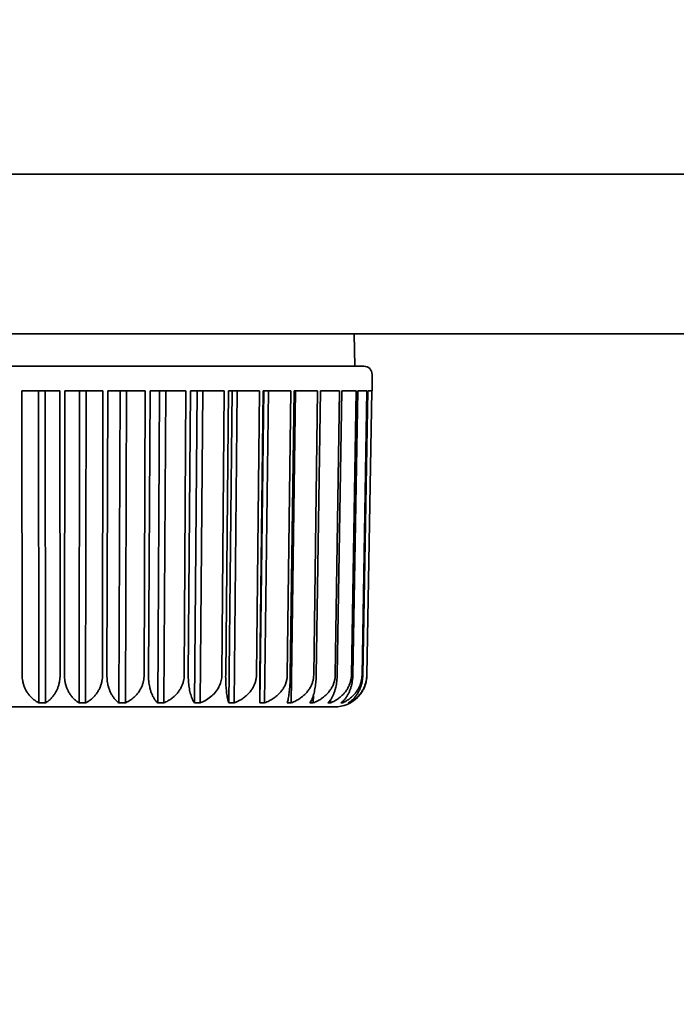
# Model space of a CAD drawing. Header units: millimetres. Extents: x 0 to 5110, y 0 to 2376.
# Tile 27 of 95: x 1695 to 1706, y 1582 to 1598. Entities that reach past the tile are written whole.
import ezdxf

# ---------------------------------------------------------------- set-up
doc = ezdxf.new("R2010")
doc.units = ezdxf.units.MM
doc.header["$LTSCALE"] = 8
doc.layers.add('Bemaßungen(ISO)', color=7, linetype='Continuous', lineweight=18)
doc.layers.add('Sichtbare Kanten(ISO)', color=7, linetype='Continuous', lineweight=35)
doc.styles.add('Aktuell-ISOGroßer Text', font='arial.ttf')
doc.dimstyles.new('X.XXXGroßer Text', dxfattribs={"dimscale": 8, "dimtxt": 3.048, "dimasz": 5, "dimexe": 3.175, "dimexo": 0.75, "dimgap": 0.762, "dimtad": 1, "dimdec": 1, "dimrnd": 1e-08, "dimzin": 12, "dimtxsty": 'Aktuell-ISOGroßer Text', "dimcen": 0.09, "dimdle": 10, "dimclrd": 256, "dimclre": 256, "dimclrt": 7, "dimadec": 0, "dimazin": 3, "dimtfac": 0.656168, "dimtdec": 1, "dimtmove": 0, "dimatfit": 3, "dimfxl": 1, "dimtolj": 1, "dimlwd": 25, "dimlwe": 25, "dimarcsym": 0})

# ---------------------------------------------------------------- blocks, each defined once
blk = doc.blocks.new('*D9')
at = {"layer": 'Bemaßungen(ISO)', "color": 250, "linetype": 'Continuous', "lineweight": 25, "true_color": 0x3f3f3f, "transparency": 16777216}
for p, q in [((1718.805, 1952.252), (1523.405, 1952.252)), ((1548.805, 1912.252), (1548.805, 1635.252)), ((1670.769, 1595.252), (1523.405, 1595.252))]:
    blk.add_line(p, q, dxfattribs=at)
at = {"layer": 'Bemaßungen(ISO)', "color": 250, "linetype": 'Continuous', "true_color": 0x3f3f3f, "transparency": 16777216}
for points in [[(1542.138, 1912.252), (1555.472, 1912.252), (1548.805, 1952.252)], [(1542.138, 1635.252), (1555.472, 1635.252), (1548.805, 1595.252)]]:
    blk.add_solid(points, dxfattribs=at)
at = {"layer": 'Defpoints', "color": 0, "linetype": 'Continuous', "transparency": 16777216}
for p in [(1724.805, 1952.252), (1548.805, 1595.252), (1676.769, 1595.252)]:
    blk.add_point(p, dxfattribs=at)
at = {"layer": 'Bemaßungen(ISO)', "color": 7, "linetype": 'Continuous', "lineweight": 25, "transparency": 16777216, "insert": (1517.793, 1746.823), "char_height": 24.384, "attachment_point": 1, "rotation": 90, "style": 'Aktuell-ISOGroßer Text'}
blk.add_mtext('\\A1;357', dxfattribs=at)
blk = doc.blocks.new('*D10')
at = {"layer": 'Bemaßungen(ISO)', "color": 250, "linetype": 'Continuous', "lineweight": 25, "true_color": 0x3f3f3f, "transparency": 16777216}
for p, q in [((1548.805, 1635.252), (1548.805, 1675.252)), ((1670.769, 1595.252), (1523.405, 1595.252)), ((1548.805, 1595.252), (1548.805, 1555.252)), ((1548.805, 1543.002), (1548.805, 1555.252)), ((1548.805, 1503.002), (1548.805, 1543.002)), ((1751.769, 1503.002), (1523.405, 1503.002)), ((1548.805, 1463.002), (1548.805, 1423.002))]:
    blk.add_line(p, q, dxfattribs=at)
at = {"layer": 'Bemaßungen(ISO)', "color": 250, "linetype": 'Continuous', "true_color": 0x3f3f3f, "transparency": 16777216}
for points in [[(1542.138, 1635.252), (1555.472, 1635.252), (1548.805, 1595.252)], [(1542.138, 1463.002), (1555.472, 1463.002), (1548.805, 1503.002)]]:
    blk.add_solid(points, dxfattribs=at)
at = {"layer": 'Defpoints', "color": 0, "linetype": 'Continuous', "transparency": 16777216}
for p in [(1548.805, 1595.252), (1676.769, 1595.252), (1757.769, 1503.002)]:
    blk.add_point(p, dxfattribs=at)
at = {"layer": 'Bemaßungen(ISO)', "color": 7, "linetype": 'Continuous', "lineweight": 25, "transparency": 16777216, "insert": (1513.402, 1517.458), "char_height": 24.384, "attachment_point": 1, "rotation": 90, "style": 'Aktuell-ISOGroßer Text'}
blk.add_mtext('\\A1;92,3', dxfattribs=at)

msp = doc.modelspace()

# ---------------------------------------------------------------- linework, layer by layer
at = {"layer": 'Sichtbare Kanten(ISO)'}
for p, q in [((1755.269, 1595.252), (1676.769, 1595.252)), ((1710.346, 1592.752), (1693.819, 1592.752)), ((1700.467, 1592.752), (1700.476, 1592.242)), ((1691.17, 1592.242), (1700.619, 1592.242)), ((1700.746, 1591.86), (1700.746, 1592.115)), ((1695.854, 1591.86), (1695.259, 1591.86)), ((1695.259, 1591.86), (1695.265, 1587.407)), ((1695.523, 1591.86), (1695.529, 1586.97)), ((1695.631, 1586.97), (1695.625, 1591.86)), ((1695.86, 1587.407), (1695.854, 1591.86)), ((1695.935, 1591.86), (1695.929, 1587.407)), ((1696.53, 1591.86), (1695.935, 1591.86)), ((1696.164, 1591.86), (1696.158, 1586.97)), ((1696.26, 1586.97), (1696.266, 1591.86)), ((1696.524, 1587.407), (1696.53, 1591.86)), ((1696.609, 1591.86), (1696.593, 1587.407)), ((1697.193, 1591.86), (1696.609, 1591.86)), ((1696.8, 1591.86), (1696.782, 1586.97)), ((1696.882, 1586.97), (1696.899, 1591.86)), ((1697.177, 1587.407), (1697.193, 1591.86)), ((1697.27, 1591.86), (1697.244, 1587.407)), ((1697.831, 1591.86), (1697.27, 1591.86)), ((1697.418, 1591.86), (1697.389, 1586.97)), ((1697.484, 1586.97), (1697.514, 1591.86)), ((1697.804, 1587.407), (1697.831, 1591.86)), ((1697.904, 1591.86), (1697.868, 1587.407)), ((1698.431, 1591.86), (1697.904, 1591.86)), ((1698.007, 1591.86), (1697.967, 1586.97)), ((1698.056, 1586.97), (1698.096, 1591.86)), ((1698.394, 1587.407), (1698.431, 1591.86)), ((1698.499, 1591.86), (1698.454, 1587.407)), ((1698.982, 1591.86), (1698.499, 1591.86)), ((1698.554, 1591.86), (1698.504, 1586.97)), ((1698.586, 1586.97), (1698.636, 1591.86)), ((1698.936, 1587.407), (1698.982, 1591.86)), ((1699.043, 1591.86), (1698.989, 1587.407)), ((1699.05, 1591.86), (1698.99, 1586.97)), ((1699.473, 1591.86), (1699.043, 1591.86)), ((1699.063, 1586.97), (1699.123, 1591.86)), ((1699.419, 1587.407), (1699.473, 1591.86)), ((1699.526, 1591.86), (1699.465, 1587.407)), ((1699.479, 1586.97), (1699.546, 1591.86)), ((1699.894, 1591.86), (1699.526, 1591.86)), ((1699.832, 1587.407), (1699.894, 1591.86)), ((1699.939, 1591.86), (1699.871, 1587.407)), ((1700.237, 1591.86), (1699.939, 1591.86)), ((1700.17, 1587.407), (1700.237, 1591.86)), ((1700.272, 1591.86), (1700.2, 1587.407)), ((1700.496, 1591.86), (1700.272, 1591.86)), ((1700.424, 1587.407), (1700.496, 1591.86)), ((1700.521, 1591.86), (1700.445, 1587.407)), ((1700.665, 1591.86), (1700.521, 1591.86)), ((1700.589, 1587.407), (1700.665, 1591.86)), ((1700.679, 1591.86), (1700.601, 1587.407)), ((1700.664, 1587.407), (1700.741, 1591.86)), ((1700.744, 1591.86), (1700.666, 1587.407)), ((1700.741, 1591.86), (1700.679, 1591.86)), ((1700.746, 1591.86), (1700.744, 1591.86)), ((1699.825, 1586.97), (1699.827, 1587.088)), ((1700.094, 1586.97), (1700.095, 1587.017)), ((1698.027, 1586.908), (1691.629, 1586.908)), ((1700.16, 1586.908), (1698.027, 1586.908)), ((1700.282, 1586.97), (1700.282, 1586.991)), ((1700.384, 1586.97), (1700.384, 1586.977))]:
    msp.add_line(p, q, dxfattribs=at)
for centre, radius, start, end in [((1700.619, 1592.115), 0.127, 0, 90), ((1700.16, 1587.416), 0.508, 270.002, 314.8809), ((1698.838, 1587.035), 0.127, 269.9669, 270)]:
    msp.add_arc(centre, radius, start, end, dxfattribs=at)
for points, knots in [([(1695.265, 1587.407), (1695.265, 1587.391), (1695.265, 1587.375), (1695.267, 1587.359), (1695.269, 1587.343), (1695.271, 1587.327), (1695.274, 1587.311), (1695.277, 1587.295), (1695.281, 1587.279), (1695.286, 1587.263), (1695.291, 1587.247), (1695.296, 1587.231), (1695.303, 1587.216), (1695.309, 1587.2), (1695.317, 1587.185), (1695.325, 1587.169), (1695.333, 1587.154), (1695.343, 1587.139), (1695.353, 1587.124), (1695.363, 1587.11), (1695.375, 1587.095), (1695.387, 1587.081), (1695.399, 1587.067), (1695.413, 1587.054), (1695.428, 1587.04), (1695.442, 1587.027), (1695.458, 1587.015), (1695.475, 1587.003), (1695.492, 1586.991), (1695.51, 1586.98), (1695.529, 1586.97)], [0, 0, 0, 0, 0.1, 0.1, 0.1, 0.2, 0.2, 0.2, 0.3, 0.3, 0.3, 0.4, 0.4, 0.4, 0.5, 0.5, 0.5, 0.6, 0.6, 0.6, 0.7, 0.7, 0.7, 0.8, 0.8, 0.8, 0.9, 0.9, 0.9, 1, 1, 1, 1]), ([(1695.86, 1587.407), (1695.86, 1587.391), (1695.859, 1587.375), (1695.858, 1587.359), (1695.856, 1587.343), (1695.854, 1587.327), (1695.852, 1587.311), (1695.849, 1587.295), (1695.845, 1587.279), (1695.841, 1587.263), (1695.837, 1587.247), (1695.832, 1587.231), (1695.827, 1587.216), (1695.821, 1587.2), (1695.815, 1587.185), (1695.808, 1587.169), (1695.8, 1587.154), (1695.792, 1587.139), (1695.783, 1587.124), (1695.774, 1587.11), (1695.765, 1587.095), (1695.754, 1587.081), (1695.743, 1587.067), (1695.731, 1587.054), (1695.719, 1587.04), (1695.706, 1587.027), (1695.692, 1587.015), (1695.678, 1587.003), (1695.663, 1586.991), (1695.647, 1586.98), (1695.631, 1586.97)], [0, 0, 0, 0, 0.1, 0.1, 0.1, 0.2, 0.2, 0.2, 0.3, 0.3, 0.3, 0.4, 0.4, 0.4, 0.5, 0.5, 0.5, 0.6, 0.6, 0.6, 0.7, 0.7, 0.7, 0.8, 0.8, 0.8, 0.9, 0.9, 0.9, 1, 1, 1, 1]), ([(1695.929, 1587.407), (1695.929, 1587.391), (1695.93, 1587.375), (1695.931, 1587.359), (1695.933, 1587.343), (1695.935, 1587.327), (1695.937, 1587.311), (1695.94, 1587.295), (1695.943, 1587.279), (1695.947, 1587.263), (1695.952, 1587.247), (1695.956, 1587.231), (1695.962, 1587.216), (1695.968, 1587.2), (1695.974, 1587.185), (1695.981, 1587.169), (1695.989, 1587.154), (1695.997, 1587.139), (1696.005, 1587.124), (1696.014, 1587.11), (1696.024, 1587.095), (1696.035, 1587.081), (1696.046, 1587.067), (1696.057, 1587.054), (1696.07, 1587.04), (1696.083, 1587.027), (1696.096, 1587.015), (1696.111, 1587.003), (1696.126, 1586.991), (1696.142, 1586.98), (1696.158, 1586.97)], [0, 0, 0, 0, 0.1, 0.1, 0.1, 0.2, 0.2, 0.2, 0.3, 0.3, 0.3, 0.4, 0.4, 0.4, 0.5, 0.5, 0.5, 0.6, 0.6, 0.6, 0.7, 0.7, 0.7, 0.8, 0.8, 0.8, 0.9, 0.9, 0.9, 1, 1, 1, 1]), ([(1696.524, 1587.407), (1696.524, 1587.391), (1696.523, 1587.375), (1696.522, 1587.359), (1696.52, 1587.343), (1696.518, 1587.327), (1696.515, 1587.311), (1696.512, 1587.295), (1696.508, 1587.279), (1696.503, 1587.263), (1696.498, 1587.247), (1696.493, 1587.231), (1696.486, 1587.216), (1696.48, 1587.2), (1696.472, 1587.185), (1696.464, 1587.169), (1696.455, 1587.154), (1696.446, 1587.139), (1696.436, 1587.124), (1696.426, 1587.11), (1696.414, 1587.095), (1696.402, 1587.081), (1696.389, 1587.067), (1696.376, 1587.054), (1696.361, 1587.04), (1696.347, 1587.027), (1696.331, 1587.015), (1696.314, 1587.003), (1696.297, 1586.991), (1696.279, 1586.98), (1696.26, 1586.97)], [0, 0, 0, 0, 0.1, 0.1, 0.1, 0.2, 0.2, 0.2, 0.3, 0.3, 0.3, 0.4, 0.4, 0.4, 0.5, 0.5, 0.5, 0.6, 0.6, 0.6, 0.7, 0.7, 0.7, 0.8, 0.8, 0.8, 0.9, 0.9, 0.9, 1, 1, 1, 1]), ([(1696.593, 1587.407), (1696.593, 1587.391), (1696.594, 1587.375), (1696.595, 1587.359), (1696.596, 1587.343), (1696.597, 1587.327), (1696.6, 1587.311), (1696.602, 1587.295), (1696.605, 1587.279), (1696.608, 1587.263), (1696.611, 1587.247), (1696.615, 1587.231), (1696.62, 1587.216), (1696.625, 1587.2), (1696.63, 1587.185), (1696.636, 1587.169), (1696.642, 1587.154), (1696.648, 1587.139), (1696.656, 1587.124), (1696.663, 1587.11), (1696.671, 1587.095), (1696.68, 1587.081), (1696.689, 1587.067), (1696.699, 1587.054), (1696.709, 1587.04), (1696.72, 1587.027), (1696.731, 1587.015), (1696.743, 1587.003), (1696.755, 1586.991), (1696.768, 1586.98), (1696.782, 1586.97)], [0, 0, 0, 0, 0.1, 0.1, 0.1, 0.2, 0.2, 0.2, 0.3, 0.3, 0.3, 0.4, 0.4, 0.4, 0.5, 0.5, 0.5, 0.6, 0.6, 0.6, 0.7, 0.7, 0.7, 0.8, 0.8, 0.8, 0.9, 0.9, 0.9, 1, 1, 1, 1]), ([(1697.177, 1587.407), (1697.177, 1587.391), (1697.176, 1587.375), (1697.174, 1587.359), (1697.172, 1587.343), (1697.17, 1587.327), (1697.166, 1587.311), (1697.162, 1587.295), (1697.158, 1587.279), (1697.153, 1587.263), (1697.147, 1587.247), (1697.141, 1587.231), (1697.134, 1587.216), (1697.126, 1587.2), (1697.118, 1587.185), (1697.109, 1587.169), (1697.1, 1587.154), (1697.089, 1587.139), (1697.078, 1587.124), (1697.066, 1587.11), (1697.054, 1587.095), (1697.04, 1587.081), (1697.026, 1587.067), (1697.011, 1587.054), (1696.995, 1587.04), (1696.978, 1587.027), (1696.961, 1587.015), (1696.942, 1587.003), (1696.923, 1586.991), (1696.903, 1586.98), (1696.882, 1586.97)], [0, 0, 0, 0, 0.1, 0.1, 0.1, 0.2, 0.2, 0.2, 0.3, 0.3, 0.3, 0.4, 0.4, 0.4, 0.5, 0.5, 0.5, 0.6, 0.6, 0.6, 0.7, 0.7, 0.7, 0.8, 0.8, 0.8, 0.9, 0.9, 0.9, 1, 1, 1, 1]), ([(1697.244, 1587.407), (1697.244, 1587.391), (1697.244, 1587.375), (1697.245, 1587.359), (1697.245, 1587.343), (1697.247, 1587.327), (1697.248, 1587.311), (1697.25, 1587.295), (1697.252, 1587.279), (1697.255, 1587.263), (1697.257, 1587.247), (1697.26, 1587.231), (1697.264, 1587.216), (1697.267, 1587.2), (1697.271, 1587.185), (1697.276, 1587.169), (1697.281, 1587.154), (1697.286, 1587.139), (1697.291, 1587.124), (1697.297, 1587.11), (1697.303, 1587.095), (1697.31, 1587.081), (1697.317, 1587.067), (1697.324, 1587.054), (1697.332, 1587.04), (1697.341, 1587.027), (1697.349, 1587.015), (1697.359, 1587.003), (1697.368, 1586.991), (1697.378, 1586.98), (1697.389, 1586.97)], [0, 0, 0, 0, 0.1, 0.1, 0.1, 0.2, 0.2, 0.2, 0.3, 0.3, 0.3, 0.4, 0.4, 0.4, 0.5, 0.5, 0.5, 0.6, 0.6, 0.6, 0.7, 0.7, 0.7, 0.8, 0.8, 0.8, 0.9, 0.9, 0.9, 1, 1, 1, 1]), ([(1697.804, 1587.407), (1697.804, 1587.391), (1697.803, 1587.375), (1697.801, 1587.359), (1697.799, 1587.343), (1697.796, 1587.327), (1697.792, 1587.311), (1697.789, 1587.295), (1697.784, 1587.279), (1697.778, 1587.263), (1697.772, 1587.247), (1697.765, 1587.231), (1697.757, 1587.216), (1697.749, 1587.2), (1697.741, 1587.185), (1697.73, 1587.169), (1697.72, 1587.154), (1697.709, 1587.139), (1697.697, 1587.124), (1697.684, 1587.11), (1697.671, 1587.095), (1697.656, 1587.081), (1697.641, 1587.067), (1697.624, 1587.054), (1697.607, 1587.04), (1697.589, 1587.027), (1697.57, 1587.015), (1697.55, 1587.003), (1697.53, 1586.991), (1697.508, 1586.98), (1697.484, 1586.97)], [0, 0, 0, 0, 0.1, 0.1, 0.1, 0.2, 0.2, 0.2, 0.3, 0.3, 0.3, 0.4, 0.4, 0.4, 0.5, 0.5, 0.5, 0.6, 0.6, 0.6, 0.7, 0.7, 0.7, 0.8, 0.8, 0.8, 0.9, 0.9, 0.9, 1, 1, 1, 1]), ([(1697.868, 1587.407), (1697.868, 1587.391), (1697.868, 1587.375), (1697.868, 1587.359), (1697.869, 1587.343), (1697.87, 1587.327), (1697.871, 1587.311), (1697.872, 1587.295), (1697.873, 1587.279), (1697.875, 1587.263), (1697.877, 1587.247), (1697.879, 1587.231), (1697.881, 1587.216), (1697.883, 1587.2), (1697.886, 1587.185), (1697.889, 1587.169), (1697.892, 1587.154), (1697.896, 1587.139), (1697.9, 1587.124), (1697.904, 1587.11), (1697.908, 1587.095), (1697.912, 1587.081), (1697.917, 1587.067), (1697.922, 1587.054), (1697.928, 1587.04), (1697.933, 1587.027), (1697.939, 1587.015), (1697.946, 1587.003), (1697.952, 1586.991), (1697.959, 1586.98), (1697.967, 1586.97)], [0, 0, 0, 0, 0.1, 0.1, 0.1, 0.2, 0.2, 0.2, 0.3, 0.3, 0.3, 0.4, 0.4, 0.4, 0.5, 0.5, 0.5, 0.6, 0.6, 0.6, 0.7, 0.7, 0.7, 0.8, 0.8, 0.8, 0.9, 0.9, 0.9, 1, 1, 1, 1]), ([(1698.056, 1586.97), (1698.12, 1586.996), (1698.187, 1587.036), (1698.284, 1587.123), (1698.331, 1587.184), (1698.38, 1587.291), (1698.394, 1587.353), (1698.394, 1587.407)], [-0.05711741, -0.05711741, -0.05711741, -0.05711741, -0.03649516, -0.03649516, -0.01691763, -0.01691763, -0.00087927, -0.00087927, -0.00087927, -0.00087927]), ([(1698.454, 1587.407), (1698.453, 1587.391), (1698.453, 1587.375), (1698.454, 1587.359), (1698.454, 1587.343), (1698.454, 1587.327), (1698.455, 1587.311), (1698.455, 1587.295), (1698.456, 1587.279), (1698.456, 1587.263), (1698.457, 1587.247), (1698.458, 1587.231), (1698.459, 1587.216), (1698.461, 1587.2), (1698.462, 1587.185), (1698.464, 1587.169), (1698.465, 1587.154), (1698.467, 1587.139), (1698.469, 1587.124), (1698.471, 1587.11), (1698.473, 1587.095), (1698.476, 1587.081), (1698.478, 1587.067), (1698.481, 1587.054), (1698.483, 1587.04), (1698.486, 1587.027), (1698.49, 1587.015), (1698.493, 1587.003), (1698.496, 1586.991), (1698.5, 1586.98), (1698.504, 1586.97)], [0, 0, 0, 0, 0.1, 0.1, 0.1, 0.2, 0.2, 0.2, 0.3, 0.3, 0.3, 0.4, 0.4, 0.4, 0.5, 0.5, 0.5, 0.6, 0.6, 0.6, 0.7, 0.7, 0.7, 0.8, 0.8, 0.8, 0.9, 0.9, 0.9, 1, 1, 1, 1]), ([(1698.936, 1587.407), (1698.936, 1587.391), (1698.935, 1587.375), (1698.933, 1587.359), (1698.93, 1587.343), (1698.927, 1587.327), (1698.923, 1587.311), (1698.919, 1587.295), (1698.913, 1587.279), (1698.907, 1587.263), (1698.901, 1587.247), (1698.893, 1587.231), (1698.884, 1587.216), (1698.876, 1587.2), (1698.866, 1587.185), (1698.855, 1587.169), (1698.844, 1587.154), (1698.832, 1587.139), (1698.818, 1587.124), (1698.804, 1587.11), (1698.789, 1587.095), (1698.773, 1587.081), (1698.757, 1587.067), (1698.739, 1587.054), (1698.72, 1587.04), (1698.7, 1587.027), (1698.68, 1587.015), (1698.657, 1587.003), (1698.635, 1586.991), (1698.611, 1586.98), (1698.586, 1586.97)], [0, 0, 0, 0, 0.1, 0.1, 0.1, 0.2, 0.2, 0.2, 0.3, 0.3, 0.3, 0.4, 0.4, 0.4, 0.5, 0.5, 0.5, 0.6, 0.6, 0.6, 0.7, 0.7, 0.7, 0.8, 0.8, 0.8, 0.9, 0.9, 0.9, 1, 1, 1, 1]), ([(1698.989, 1587.407), (1698.989, 1587.391), (1698.989, 1587.375), (1698.989, 1587.359), (1698.989, 1587.343), (1698.989, 1587.327), (1698.989, 1587.311), (1698.988, 1587.295), (1698.988, 1587.279), (1698.988, 1587.263), (1698.988, 1587.247), (1698.988, 1587.231), (1698.988, 1587.216), (1698.988, 1587.2), (1698.988, 1587.185), (1698.988, 1587.169), (1698.988, 1587.154), (1698.988, 1587.139), (1698.988, 1587.124), (1698.988, 1587.11), (1698.988, 1587.095), (1698.988, 1587.081), (1698.988, 1587.067), (1698.989, 1587.054), (1698.989, 1587.04), (1698.989, 1587.027), (1698.989, 1587.015), (1698.989, 1587.003), (1698.99, 1586.991), (1698.99, 1586.98), (1698.99, 1586.97)], [0, 0, 0, 0, 0.1, 0.1, 0.1, 0.2, 0.2, 0.2, 0.3, 0.3, 0.3, 0.4, 0.4, 0.4, 0.5, 0.5, 0.5, 0.6, 0.6, 0.6, 0.7, 0.7, 0.7, 0.8, 0.8, 0.8, 0.9, 0.9, 0.9, 1, 1, 1, 1]), ([(1699.419, 1587.407), (1699.418, 1587.391), (1699.417, 1587.375), (1699.415, 1587.359), (1699.413, 1587.343), (1699.409, 1587.327), (1699.405, 1587.311), (1699.401, 1587.295), (1699.395, 1587.279), (1699.389, 1587.263), (1699.382, 1587.247), (1699.375, 1587.231), (1699.366, 1587.216), (1699.357, 1587.2), (1699.347, 1587.185), (1699.336, 1587.169), (1699.325, 1587.154), (1699.312, 1587.139), (1699.298, 1587.124), (1699.285, 1587.11), (1699.269, 1587.095), (1699.253, 1587.081), (1699.236, 1587.067), (1699.218, 1587.054), (1699.199, 1587.04), (1699.179, 1587.027), (1699.158, 1587.015), (1699.136, 1587.003), (1699.113, 1586.991), (1699.089, 1586.98), (1699.063, 1586.97)], [0, 0, 0, 0, 0.1, 0.1, 0.1, 0.2, 0.2, 0.2, 0.3, 0.3, 0.3, 0.4, 0.4, 0.4, 0.5, 0.5, 0.5, 0.6, 0.6, 0.6, 0.7, 0.7, 0.7, 0.8, 0.8, 0.8, 0.9, 0.9, 0.9, 1, 1, 1, 1]), ([(1699.465, 1587.407), (1699.465, 1587.391), (1699.465, 1587.375), (1699.464, 1587.359), (1699.464, 1587.343), (1699.463, 1587.327), (1699.462, 1587.311), (1699.462, 1587.295), (1699.461, 1587.279), (1699.46, 1587.263), (1699.459, 1587.247), (1699.458, 1587.231), (1699.456, 1587.216), (1699.455, 1587.2), (1699.454, 1587.185), (1699.452, 1587.169), (1699.451, 1587.154), (1699.449, 1587.139), (1699.447, 1587.124), (1699.445, 1587.11), (1699.443, 1587.095), (1699.441, 1587.081), (1699.439, 1587.067), (1699.436, 1587.054), (1699.434, 1587.04), (1699.431, 1587.027), (1699.429, 1587.015), (1699.426, 1587.003), (1699.423, 1586.991), (1699.42, 1586.98), (1699.417, 1586.97)], [0, 0, 0, 0, 0.1, 0.1, 0.1, 0.2, 0.2, 0.2, 0.3, 0.3, 0.3, 0.4, 0.4, 0.4, 0.5, 0.5, 0.5, 0.6, 0.6, 0.6, 0.7, 0.7, 0.7, 0.8, 0.8, 0.8, 0.9, 0.9, 0.9, 1, 1, 1, 1]), ([(1699.832, 1587.407), (1699.832, 1587.391), (1699.831, 1587.375), (1699.829, 1587.359), (1699.826, 1587.343), (1699.823, 1587.327), (1699.819, 1587.311), (1699.814, 1587.295), (1699.809, 1587.279), (1699.803, 1587.263), (1699.796, 1587.247), (1699.788, 1587.231), (1699.78, 1587.216), (1699.771, 1587.2), (1699.761, 1587.185), (1699.75, 1587.169), (1699.739, 1587.154), (1699.726, 1587.139), (1699.713, 1587.124), (1699.699, 1587.11), (1699.684, 1587.095), (1699.667, 1587.081), (1699.651, 1587.067), (1699.633, 1587.054), (1699.614, 1587.04), (1699.594, 1587.027), (1699.573, 1587.015), (1699.551, 1587.003), (1699.529, 1586.991), (1699.505, 1586.98), (1699.479, 1586.97)], [0, 0, 0, 0, 0.1, 0.1, 0.1, 0.2, 0.2, 0.2, 0.3, 0.3, 0.3, 0.4, 0.4, 0.4, 0.5, 0.5, 0.5, 0.6, 0.6, 0.6, 0.7, 0.7, 0.7, 0.8, 0.8, 0.8, 0.9, 0.9, 0.9, 1, 1, 1, 1]), ([(1699.871, 1587.407), (1699.871, 1587.391), (1699.871, 1587.375), (1699.87, 1587.359), (1699.869, 1587.343), (1699.868, 1587.327), (1699.867, 1587.311), (1699.865, 1587.295), (1699.864, 1587.279), (1699.862, 1587.263), (1699.86, 1587.247), (1699.858, 1587.231), (1699.855, 1587.216), (1699.853, 1587.2), (1699.85, 1587.185), (1699.847, 1587.169), (1699.844, 1587.154), (1699.841, 1587.139), (1699.837, 1587.124), (1699.833, 1587.11), (1699.829, 1587.095), (1699.825, 1587.081), (1699.82, 1587.067), (1699.815, 1587.054), (1699.81, 1587.04), (1699.805, 1587.027), (1699.799, 1587.015), (1699.793, 1587.003), (1699.787, 1586.991), (1699.781, 1586.98), (1699.774, 1586.97)], [0, 0, 0, 0, 0.1, 0.1, 0.1, 0.2, 0.2, 0.2, 0.3, 0.3, 0.3, 0.4, 0.4, 0.4, 0.5, 0.5, 0.5, 0.6, 0.6, 0.6, 0.7, 0.7, 0.7, 0.8, 0.8, 0.8, 0.9, 0.9, 0.9, 1, 1, 1, 1]), ([(1700.17, 1587.407), (1700.169, 1587.391), (1700.168, 1587.375), (1700.166, 1587.359), (1700.164, 1587.343), (1700.16, 1587.327), (1700.156, 1587.311), (1700.152, 1587.295), (1700.147, 1587.279), (1700.14, 1587.263), (1700.134, 1587.247), (1700.127, 1587.231), (1700.118, 1587.216), (1700.109, 1587.2), (1700.1, 1587.185), (1700.089, 1587.169), (1700.078, 1587.154), (1700.066, 1587.139), (1700.053, 1587.124), (1700.039, 1587.11), (1700.025, 1587.095), (1700.008, 1587.081), (1699.992, 1587.067), (1699.975, 1587.054), (1699.956, 1587.04), (1699.937, 1587.027), (1699.917, 1587.015), (1699.895, 1587.003), (1699.873, 1586.991), (1699.85, 1586.98), (1699.825, 1586.97)], [0, 0, 0, 0, 0.1, 0.1, 0.1, 0.2, 0.2, 0.2, 0.3, 0.3, 0.3, 0.4, 0.4, 0.4, 0.5, 0.5, 0.5, 0.6, 0.6, 0.6, 0.7, 0.7, 0.7, 0.8, 0.8, 0.8, 0.9, 0.9, 0.9, 1, 1, 1, 1]), ([(1700.2, 1587.407), (1700.2, 1587.391), (1700.199, 1587.375), (1700.198, 1587.359), (1700.197, 1587.343), (1700.196, 1587.327), (1700.194, 1587.311), (1700.192, 1587.295), (1700.19, 1587.279), (1700.187, 1587.263), (1700.184, 1587.247), (1700.181, 1587.231), (1700.177, 1587.216), (1700.174, 1587.2), (1700.17, 1587.185), (1700.165, 1587.169), (1700.161, 1587.154), (1700.156, 1587.139), (1700.15, 1587.124), (1700.144, 1587.11), (1700.138, 1587.095), (1700.132, 1587.081), (1700.125, 1587.067), (1700.118, 1587.054), (1700.11, 1587.04), (1700.102, 1587.027), (1700.094, 1587.015), (1700.085, 1587.003), (1700.076, 1586.991), (1700.067, 1586.98), (1700.056, 1586.97)], [0, 0, 0, 0, 0.1, 0.1, 0.1, 0.2, 0.2, 0.2, 0.3, 0.3, 0.3, 0.4, 0.4, 0.4, 0.5, 0.5, 0.5, 0.6, 0.6, 0.6, 0.7, 0.7, 0.7, 0.8, 0.8, 0.8, 0.9, 0.9, 0.9, 1, 1, 1, 1]), ([(1700.424, 1587.407), (1700.423, 1587.391), (1700.422, 1587.375), (1700.42, 1587.359), (1700.418, 1587.343), (1700.415, 1587.327), (1700.411, 1587.311), (1700.407, 1587.295), (1700.401, 1587.279), (1700.395, 1587.263), (1700.389, 1587.247), (1700.382, 1587.231), (1700.374, 1587.216), (1700.366, 1587.2), (1700.357, 1587.185), (1700.346, 1587.169), (1700.336, 1587.154), (1700.324, 1587.139), (1700.312, 1587.124), (1700.299, 1587.11), (1700.285, 1587.095), (1700.269, 1587.081), (1700.254, 1587.067), (1700.237, 1587.054), (1700.219, 1587.04), (1700.201, 1587.027), (1700.182, 1587.015), (1700.161, 1587.003), (1700.14, 1586.991), (1700.118, 1586.98), (1700.094, 1586.97)], [0, 0, 0, 0, 0.1, 0.1, 0.1, 0.2, 0.2, 0.2, 0.3, 0.3, 0.3, 0.4, 0.4, 0.4, 0.5, 0.5, 0.5, 0.6, 0.6, 0.6, 0.7, 0.7, 0.7, 0.8, 0.8, 0.8, 0.9, 0.9, 0.9, 1, 1, 1, 1]), ([(1700.445, 1587.407), (1700.445, 1587.391), (1700.444, 1587.375), (1700.443, 1587.359), (1700.441, 1587.343), (1700.44, 1587.327), (1700.437, 1587.311), (1700.435, 1587.295), (1700.432, 1587.279), (1700.428, 1587.263), (1700.425, 1587.247), (1700.421, 1587.231), (1700.416, 1587.216), (1700.411, 1587.2), (1700.406, 1587.185), (1700.4, 1587.169), (1700.394, 1587.154), (1700.387, 1587.139), (1700.38, 1587.124), (1700.373, 1587.11), (1700.365, 1587.095), (1700.356, 1587.081), (1700.348, 1587.067), (1700.338, 1587.054), (1700.328, 1587.04), (1700.318, 1587.027), (1700.307, 1587.015), (1700.295, 1587.003), (1700.283, 1586.991), (1700.271, 1586.98), (1700.257, 1586.97)], [0, 0, 0, 0, 0.1, 0.1, 0.1, 0.2, 0.2, 0.2, 0.3, 0.3, 0.3, 0.4, 0.4, 0.4, 0.5, 0.5, 0.5, 0.6, 0.6, 0.6, 0.7, 0.7, 0.7, 0.8, 0.8, 0.8, 0.9, 0.9, 0.9, 1, 1, 1, 1]), ([(1700.589, 1587.407), (1700.589, 1587.391), (1700.588, 1587.375), (1700.586, 1587.359), (1700.584, 1587.343), (1700.581, 1587.327), (1700.577, 1587.311), (1700.573, 1587.295), (1700.569, 1587.279), (1700.563, 1587.263), (1700.557, 1587.247), (1700.551, 1587.231), (1700.543, 1587.216), (1700.535, 1587.2), (1700.527, 1587.185), (1700.517, 1587.169), (1700.507, 1587.154), (1700.496, 1587.139), (1700.485, 1587.124), (1700.473, 1587.11), (1700.46, 1587.095), (1700.445, 1587.081), (1700.431, 1587.067), (1700.415, 1587.054), (1700.399, 1587.04), (1700.382, 1587.027), (1700.364, 1587.015), (1700.344, 1587.003), (1700.325, 1586.991), (1700.304, 1586.98), (1700.282, 1586.97)], [0, 0, 0, 0, 0.1, 0.1, 0.1, 0.2, 0.2, 0.2, 0.3, 0.3, 0.3, 0.4, 0.4, 0.4, 0.5, 0.5, 0.5, 0.6, 0.6, 0.6, 0.7, 0.7, 0.7, 0.8, 0.8, 0.8, 0.9, 0.9, 0.9, 1, 1, 1, 1]), ([(1700.601, 1587.407), (1700.601, 1587.391), (1700.6, 1587.375), (1700.599, 1587.359), (1700.597, 1587.343), (1700.595, 1587.327), (1700.592, 1587.311), (1700.589, 1587.295), (1700.586, 1587.279), (1700.581, 1587.263), (1700.577, 1587.247), (1700.572, 1587.231), (1700.566, 1587.216), (1700.561, 1587.2), (1700.554, 1587.185), (1700.547, 1587.169), (1700.54, 1587.154), (1700.532, 1587.139), (1700.523, 1587.124), (1700.514, 1587.11), (1700.505, 1587.095), (1700.494, 1587.081), (1700.483, 1587.067), (1700.472, 1587.054), (1700.46, 1587.04), (1700.447, 1587.027), (1700.434, 1587.015), (1700.42, 1587.003), (1700.405, 1586.991), (1700.39, 1586.98), (1700.374, 1586.97)], [0, 0, 0, 0, 0.1, 0.1, 0.1, 0.2, 0.2, 0.2, 0.3, 0.3, 0.3, 0.4, 0.4, 0.4, 0.5, 0.5, 0.5, 0.6, 0.6, 0.6, 0.7, 0.7, 0.7, 0.8, 0.8, 0.8, 0.9, 0.9, 0.9, 1, 1, 1, 1]), ([(1700.664, 1587.407), (1700.664, 1587.391), (1700.662, 1587.375), (1700.661, 1587.359), (1700.659, 1587.343), (1700.656, 1587.327), (1700.653, 1587.311), (1700.649, 1587.295), (1700.645, 1587.279), (1700.64, 1587.263), (1700.634, 1587.247), (1700.628, 1587.231), (1700.621, 1587.216), (1700.614, 1587.2), (1700.607, 1587.185), (1700.598, 1587.169), (1700.589, 1587.154), (1700.579, 1587.139), (1700.568, 1587.124), (1700.557, 1587.11), (1700.546, 1587.095), (1700.533, 1587.081), (1700.52, 1587.067), (1700.505, 1587.054), (1700.49, 1587.04), (1700.475, 1587.027), (1700.458, 1587.015), (1700.441, 1587.003), (1700.423, 1586.991), (1700.404, 1586.98), (1700.384, 1586.97)], [0, 0, 0, 0, 0.1, 0.1, 0.1, 0.2, 0.2, 0.2, 0.3, 0.3, 0.3, 0.4, 0.4, 0.4, 0.5, 0.5, 0.5, 0.6, 0.6, 0.6, 0.7, 0.7, 0.7, 0.8, 0.8, 0.8, 0.9, 0.9, 0.9, 1, 1, 1, 1]), ([(1700.666, 1587.407), (1700.666, 1587.391), (1700.665, 1587.375), (1700.663, 1587.359), (1700.661, 1587.343), (1700.659, 1587.327), (1700.656, 1587.311), (1700.652, 1587.295), (1700.648, 1587.279), (1700.643, 1587.263), (1700.638, 1587.247), (1700.633, 1587.231), (1700.626, 1587.216), (1700.62, 1587.2), (1700.612, 1587.185), (1700.604, 1587.169), (1700.595, 1587.154), (1700.586, 1587.139), (1700.576, 1587.124), (1700.566, 1587.11), (1700.555, 1587.095), (1700.542, 1587.081), (1700.535, 1587.073), (1700.527, 1587.064), (1700.519, 1587.056)], [0, 0, 0, 0, 0.1, 0.1, 0.1, 0.2, 0.2, 0.2, 0.3, 0.3, 0.3, 0.4, 0.4, 0.4, 0.5, 0.5, 0.5, 0.6, 0.6, 0.6, 0.7, 0.7, 0.7, 0.7612708, 0.7612708, 0.7612708, 0.7612708]), ([(1696.158, 1586.97), (1696.175, 1586.97), (1696.192, 1586.97), (1696.209, 1586.97), (1696.226, 1586.97), (1696.243, 1586.97), (1696.26, 1586.97)], [-0.00508146, -0.00508146, -0.00508146, -0.00508146, 0, 0, 0, 0.00508086, 0.00508086, 0.00508086, 0.00508086]), ([(1696.782, 1586.97), (1696.799, 1586.97), (1696.815, 1586.97), (1696.832, 1586.97), (1696.849, 1586.97), (1696.865, 1586.97), (1696.882, 1586.97)], [-0.00508145, -0.00508145, -0.00508145, -0.00508145, 0, 0, 0, 0.00508086, 0.00508086, 0.00508086, 0.00508086]), ([(1697.389, 1586.97), (1697.405, 1586.97), (1697.421, 1586.97), (1697.437, 1586.97), (1697.453, 1586.97), (1697.469, 1586.97), (1697.484, 1586.97)], [-0.00508146, -0.00508146, -0.00508146, -0.00508146, 0, 0, 0, 0.00508086, 0.00508086, 0.00508086, 0.00508086]), ([(1697.967, 1586.97), (1697.982, 1586.97), (1697.997, 1586.97), (1698.012, 1586.97), (1698.026, 1586.97), (1698.041, 1586.97), (1698.056, 1586.97)], [-0.00508145, -0.00508145, -0.00508145, -0.00508145, 0, 0, 0, 0.00508084, 0.00508084, 0.00508084, 0.00508084]), ([(1698.504, 1586.97), (1698.518, 1586.97), (1698.531, 1586.97), (1698.545, 1586.97), (1698.559, 1586.97), (1698.572, 1586.97), (1698.586, 1586.97)], [-0.00508146, -0.00508146, -0.00508146, -0.00508146, 0, 0, 0, 0.00508086, 0.00508086, 0.00508086, 0.00508086]), ([(1698.99, 1586.97), (1699.003, 1586.97), (1699.015, 1586.97), (1699.027, 1586.97), (1699.039, 1586.97), (1699.051, 1586.97), (1699.063, 1586.97)], [-0.00508145, -0.00508145, -0.00508145, -0.00508145, 0, 0, 0, 0.00508086, 0.00508086, 0.00508086, 0.00508086]), ([(1699.417, 1586.97), (1699.427, 1586.97), (1699.438, 1586.97), (1699.448, 1586.97), (1699.458, 1586.97), (1699.469, 1586.97), (1699.479, 1586.97)], [-0.00508146, -0.00508146, -0.00508146, -0.00508146, 0, 0, 0, 0.00508086, 0.00508086, 0.00508086, 0.00508086]), ([(1699.774, 1586.97), (1699.783, 1586.97), (1699.791, 1586.97), (1699.8, 1586.97), (1699.808, 1586.97), (1699.817, 1586.97), (1699.825, 1586.97)], [-0.00508145, -0.00508145, -0.00508145, -0.00508145, 0, 0, 0, 0.00508086, 0.00508086, 0.00508086, 0.00508086]), ([(1700.056, 1586.97), (1700.063, 1586.97), (1700.069, 1586.97), (1700.076, 1586.97), (1700.082, 1586.97), (1700.088, 1586.97), (1700.094, 1586.97)], [-0.00508146, -0.00508146, -0.00508146, -0.00508146, 0, 0, 0, 0.00508086, 0.00508086, 0.00508086, 0.00508086]), ([(1700.257, 1586.97), (1700.262, 1586.97), (1700.266, 1586.97), (1700.27, 1586.97), (1700.274, 1586.97), (1700.278, 1586.97), (1700.282, 1586.97)], [-0.00508145, -0.00508145, -0.00508145, -0.00508145, 0, 0, 0, 0.00508086, 0.00508086, 0.00508086, 0.00508086]), ([(1700.374, 1586.97), (1700.376, 1586.97), (1700.378, 1586.97), (1700.379, 1586.97), (1700.381, 1586.97), (1700.383, 1586.97), (1700.384, 1586.97)], [-0.00508146, -0.00508146, -0.00508146, -0.00508146, 0, 0, 0, 0.00508086, 0.00508086, 0.00508086, 0.00508086])]:
    msp.add_open_spline(points, degree=3, knots=knots, dxfattribs=at)
msp.add_open_spline([(1695.529, 1586.97), (1695.563, 1586.97), (1695.597, 1586.97), (1695.631, 1586.97)], degree=3, dxfattribs=at)

# ---------------------------------------------------------------- dimensions: what is measured, and where the dimension line sits
at = {"layer": 'Bemaßungen(ISO)', "color": 250, "linetype": 'Continuous', "lineweight": 25, "true_color": 0x3f3f3f}
for base, p1, p2, angle, override, picture, middle in [((1548.805, 1595.252), (1724.805, 1952.252), (1676.769, 1595.252), 90, {"dimdec": 1, "dimtp": 0, "dimtm": 0, "dimtdec": 1, "dimtofl": 0, "dimatfit": 1}, '*D9', (1548.805, 1773.752)), ((1548.804953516, 1595.251832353), (1757.769419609, 1503.001832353), (1676.769419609, 1595.251832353), 270, {"dimdec": 1, "dimtp": 0, "dimtm": 0, "dimtdec": 1, "dimtofl": 0}, '*D10', (1548.804953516, 1549.126832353))]:
    dim = msp.add_linear_dim(base=base, p1=p1, p2=p2, angle=angle, dimstyle='X.XXXGroßer Text', override=override, dxfattribs=at)
    dim.commit()
    dim.dimension.update_dxf_attribs({"geometry": picture, "text_midpoint": middle, "dimtype": 160})

doc.saveas('drawing.dxf')
